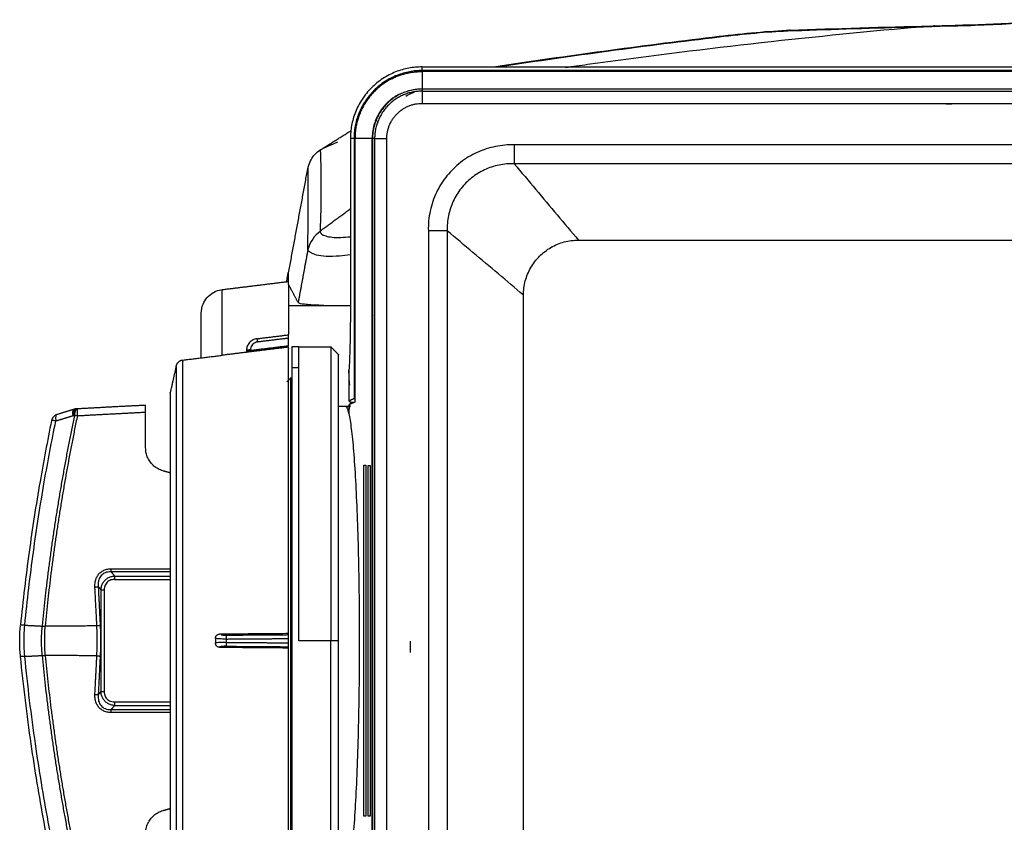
# Model space of a CAD drawing. Header units: millimetres. Extents: x 9946 to 11276, y -3292 to -1962.
# Tile 57 of 170: x 10752 to 10876, y -2786 to -2685. Entities that reach past the tile are written whole.
import ezdxf

# ---------------------------------------------------------------- set-up
doc = ezdxf.new("R2010")
doc.units = ezdxf.units.MM
doc.layers.add('ROXX NEO lite', color=7, linetype='Continuous', true_color=0x000000)

msp = doc.modelspace()

# ---------------------------------------------------------------- linework, layer by layer
at = {"layer": 'ROXX NEO lite', "color": 18, "lineweight": -3, "true_color": 0x000000}
for points, degree in [([(10884.73, -2684.84), (10878.91, -2685.21), (10872.96, -2685.48), (10867.09, -2685.62)], 3), ([(10864.03, -2685.7), (10858.93, -2685.83), (10853.73, -2686), (10848.94, -2686.18)], 3), ([(10849.31, -2686.04), (10849.19, -2686.05), (10849.07, -2686.09), (10848.94, -2686.18)], 3), ([(10867.09, -2685.62), (10866.38, -2685.64), (10865.67, -2685.66), (10864.96, -2685.67)], 3), ([(10867.09, -2685.62), (10867.13, -2685.59), (10867.17, -2685.57), (10867.2, -2685.55)], 3), ([(10840.34, -2686.93), (10831.12, -2688.02), (10821.62, -2689.32), (10813.06, -2690.61)], 3), ([(10840.34, -2686.82), (10840.34, -2686.82), (10840.34, -2686.86), (10840.34, -2686.93)], 3), ([(10802.94, -2691.13), (10802.94, -2690.9), (10802.94, -2690.67)], 2), ([(10802.94, -2690.67), (10867.28, -2690.67), (10931.61, -2690.67)], 2), ([(11069.34, -2691.13), (10936.14, -2691.13), (10802.94, -2691.13)], 2), ([(11069.34, -2691.25), (10936.14, -2691.25), (10802.94, -2691.25)], 2), ([(10802.94, -2691.25), (10802.94, -2692.33), (10802.94, -2693.41)], 2), ([(10813.01, -2690.51), (10813.04, -2690.5), (10813.06, -2690.54), (10813.06, -2690.61)], 3), ([(10802.94, -2693.41), (10802.94, -2693.43), (10802.94, -2693.45)], 2), ([(11069.34, -2693.46), (10936.14, -2693.46), (10802.94, -2693.46)], 2), ([(10802.94, -2693.46), (10802.94, -2693.59), (10802.94, -2693.72)], 2), ([(10802.94, -2693.72), (10802.94, -2694.49), (10802.94, -2695.26)], 2), ([(10802.94, -2693.72), (10936.14, -2693.72), (11069.34, -2693.72)], 2), ([(10802.94, -2695.26), (10936.14, -2695.26), (11069.34, -2695.26)], 2), ([(10869, -2695.36), (10869.42, -2695.33), (10869.85, -2695.29), (10870.27, -2695.26)], 3), ([(10797.43, -2697.72), (10797.36, -2697.75), (10797.3, -2697.79), (10797.24, -2697.82)], 3), ([(10794.38, -2699.69), (10794.15, -2699.69), (10793.92, -2699.69)], 2), ([(10793.92, -2699.69), (10793.92, -2710.77), (10793.92, -2721.86)], 2), ([(10794.38, -2699.69), (10794.38, -2716.04), (10794.38, -2732.4)], 2), ([(10794.5, -2699.69), (10794.5, -2716.27), (10794.5, -2732.86)], 2), ([(10796.66, -2699.69), (10795.58, -2699.69), (10794.5, -2699.69)], 2), ([(10796.66, -2826.09), (10796.66, -2762.89), (10796.66, -2699.69)], 2), ([(10796.97, -2699.69), (10796.84, -2699.69), (10796.71, -2699.69)], 2), ([(10796.71, -2699.69), (10796.71, -2762.89), (10796.71, -2826.09)], 2), ([(10796.97, -2699.69), (10797.74, -2699.69), (10798.51, -2699.69)], 2), ([(10796.97, -2699.69), (10796.97, -2762.89), (10796.97, -2826.09)], 2), ([(10798.51, -2826.09), (10798.51, -2762.89), (10798.51, -2699.69)], 2), ([(10790.13, -2701.12), (10790.19, -2702.78), (10790.23, -2706.16), (10790.18, -2709.6), (10790.11, -2711.33)], 3), ([(10814.54, -2700.49), (10813.76, -2700.46), (10812.21, -2700.6), (10809.84, -2701.35), (10807.75, -2702.62), (10806, -2704.33), (10804.68, -2706.42), (10803.87, -2708.79), (10803.71, -2710.44), (10803.74, -2711.3)], 3), ([(11057.73, -2700.49), (10936.14, -2700.49), (10814.54, -2700.49)], 2), ([(10814.54, -2700.49), (10814.54, -2701.67), (10814.54, -2702.85)], 2), ([(10788.58, -2713.62), (10788.59, -2708.45), (10788.6, -2703.28)], 2), ([(10814.54, -2702.85), (10813.91, -2702.84), (10812.63, -2702.94), (10810.77, -2703.56), (10809.13, -2704.58), (10807.8, -2705.92), (10806.8, -2707.55), (10806.2, -2709.36), (10806.08, -2710.65), (10806.1, -2711.3)], 3), ([(10814.54, -2702.85), (10815.46, -2703.94), (10817.27, -2706.1), (10819.96, -2709.31), (10821.75, -2711.42), (10822.64, -2712.47)], 3), ([(11057.73, -2702.85), (10936.14, -2702.85), (10814.54, -2702.85)], 2), ([(10790.11, -2711.33), (10792.01, -2709.93), (10793.91, -2708.54)], 2), ([(10790.11, -2711.37), (10789.37, -2711.89), (10788.86, -2712.66), (10788.58, -2713.67)], 3), ([(10790.11, -2711.33), (10790.1, -2711.33), (10790.09, -2711.34), (10790.09, -2711.34)], 3), ([(10806.1, -2711.3), (10804.92, -2711.3), (10803.74, -2711.3)], 2), ([(10803.74, -2711.3), (10803.74, -2762.89), (10803.74, -2814.49)], 2), ([(10815.71, -2719.39), (10814.67, -2718.5), (10812.56, -2716.72), (10809.35, -2714.03), (10807.19, -2712.21), (10806.1, -2711.3)], 3), ([(10806.1, -2711.3), (10806.1, -2762.89), (10806.1, -2814.49)], 2), ([(10815.71, -2719.39), (10815.71, -2718.79), (10815.87, -2717.58), (10816.57, -2715.89), (10817.69, -2714.44), (10819.14, -2713.32), (10820.83, -2712.62), (10822.03, -2712.47), (10822.64, -2712.47)], 3), ([(10822.64, -2712.47), (10936.14, -2712.47), (11049.64, -2712.47)], 2), ([(10788.57, -2713.68), (10787.95, -2717.01), (10787.34, -2720.33)], 2), ([(10786.14, -2718.06), (10786.14, -2717.31), (10786.14, -2716.57)], 2), ([(10777.77, -2726.97), (10777.77, -2722.83), (10777.77, -2718.7)], 2), ([(10787.34, -2720.33), (10786.74, -2719.2), (10786.14, -2718.06)], 2), ([(10786.14, -2718.06), (10786.14, -2721.2), (10786.14, -2724.35)], 2), ([(10815.71, -2806.39), (10815.71, -2762.89), (10815.71, -2719.39)], 2), ([(10793.91, -2720.76), (10790.02, -2720.76), (10786.14, -2720.76)], 2), ([(10793.92, -2721.86), (10793.92, -2722.61), (10793.9, -2724.04), (10793.87, -2725.85), (10793.81, -2727.58), (10793.76, -2728.46), (10793.73, -2728.85)], 3), ([(10796.91, -2721.86), (10796.93, -2721.94), (10796.95, -2722.03), (10796.97, -2722.12)], 3), ([(10782.16, -2724.88), (10784.15, -2724.64), (10786.14, -2724.39)], 2), ([(10786.14, -2724.82), (10784.17, -2725.06), (10782.2, -2725.3)], 2), ([(10786.14, -2724.39), (10786.14, -2724.37), (10786.14, -2724.35)], 2), ([(10786.14, -2724.82), (10786.14, -2724.68), (10786.14, -2724.49), (10786.14, -2724.39), (10786.14, -2724.39)], 3), ([(10786.14, -2725.81), (10786.14, -2725.31), (10786.14, -2724.82)], 2), ([(10786.14, -2725.94), (10781.96, -2726.45), (10777.77, -2726.97)], 2), ([(10786.14, -2725.79), (10783.73, -2726.09), (10781.33, -2726.38)], 2), ([(10781.33, -2726.29), (10781.33, -2726.39), (10781.33, -2726.48)], 2), ([(10786.14, -2725.89), (10786.14, -2725.9), (10786.14, -2725.91)], 2), ([(10787.44, -2725.89), (10786.99, -2725.89), (10786.54, -2725.89)], 2), ([(10787.44, -2725.89), (10789.44, -2725.89), (10791.44, -2725.89)], 2), ([(10791.44, -2725.89), (10791.94, -2726.39), (10792.44, -2726.89)], 2), ([(10772.84, -2727.57), (10775.31, -2727.27), (10777.77, -2726.97)], 2), ([(10780.84, -2726.37), (10780.84, -2726.44), (10780.84, -2726.51)], 2), ([(10781.33, -2726.38), (10781.16, -2726.4), (10780.96, -2726.43), (10780.84, -2726.46), (10780.84, -2726.47)], 3), ([(10786.54, -2728.49), (10786.99, -2728.49), (10787.44, -2728.49)], 2), ([(10785.94, -2730.29), (10786.19, -2730.04), (10786.44, -2729.79)], 2), ([(10786.44, -2729.79), (10786.48, -2729.79), (10786.52, -2729.79)], 2), ([(10793.73, -2728.85), (10793.73, -2730.77), (10793.73, -2732.69)], 2), ([(10793.73, -2732.69), (10794.05, -2732.54), (10794.38, -2732.4)], 2), ([(10794.38, -2732.4), (10794.39, -2732.39), (10794.44, -2732.39), (10794.5, -2732.39)], 3), ([(10792.44, -2733.39), (10792.86, -2733.39), (10793.29, -2733.39)], 2), ([(10793.29, -2733.39), (10793.34, -2733.39), (10793.43, -2733.46), (10793.58, -2733.78), (10793.68, -2734.13), (10793.73, -2734.34)], 3), ([(10793.29, -2733.39), (10793.48, -2733.39), (10793.68, -2733.39)], 2), ([(10793.94, -2732.9), (10793.83, -2732.79), (10793.73, -2732.69)], 2), ([(10794.5, -2732.86), (10794.11, -2733.03), (10793.73, -2733.2)], 2), ([(10793.92, -2733.39), (10793.82, -2733.29), (10793.73, -2733.2)], 2), ([(10793.73, -2733.2), (10793.73, -2733.77), (10793.73, -2734.34)], 2), ([(10793.73, -2734.34), (10793.79, -2733.71), (10793.85, -2733.39), (10793.92, -2733.39)], 3), ([(10794.01, -2733.07), (10793.98, -2732.98), (10793.96, -2732.92), (10793.94, -2732.9)], 3), ([(10794.38, -2732.9), (10794.16, -2732.9), (10793.94, -2732.9)], 2), ([(10756.83, -2735.23), (10757.92, -2734.89), (10759.01, -2734.55)], 2), ([(10759.01, -2734.55), (10759.09, -2734.54), (10759.18, -2734.54)], 2), ([(10768.14, -2734.16), (10763.84, -2734.38), (10759.54, -2734.61)], 2), ([(10793.73, -2734.34), (10793.83, -2734.8), (10794.04, -2736.06), (10794.33, -2738.91), (10794.57, -2742.61), (10794.77, -2746.98), (10794.93, -2751.95), (10795.02, -2757.31), (10795.05, -2762.85), (10795.02, -2768.4), (10794.93, -2773.75), (10794.78, -2778.72), (10794.58, -2783.12), (10794.33, -2786.85), (10794.04, -2789.72), (10793.83, -2790.98), (10793.73, -2791.45)], 3), ([(10795.62, -2740.81), (10795.75, -2740.81), (10795.88, -2740.81)], 2), ([(10795.62, -2784.98), (10795.62, -2762.89), (10795.62, -2740.81)], 2), ([(10795.88, -2740.81), (10795.88, -2762.89), (10795.88, -2784.97)], 2), ([(10796.16, -2740.82), (10796.29, -2740.82), (10796.41, -2740.82)], 2), ([(10796.16, -2784.96), (10796.16, -2762.89), (10796.16, -2740.82)], 2), ([(10796.41, -2740.82), (10796.41, -2762.89), (10796.41, -2784.96)], 2), ([(10761.75, -2756.14), (10761.75, -2756.02), (10761.75, -2755.8), (10761.79, -2755.49), (10761.86, -2755.21), (10761.96, -2754.95), (10762.08, -2754.73), (10762.22, -2754.53), (10762.39, -2754.36), (10762.57, -2754.21), (10762.77, -2754.08), (10763, -2753.97), (10763.25, -2753.9), (10763.51, -2753.85), (10763.7, -2753.84), (10763.8, -2753.84)], 3), ([(10762.51, -2756.48), (10762.52, -2756.31), (10762.58, -2755.99), (10762.74, -2755.62), (10763.02, -2755.25), (10763.38, -2754.97), (10763.77, -2754.81), (10764.08, -2754.75), (10764.24, -2754.75)], 3), ([(10763.78, -2754.22), (10764.01, -2754.48), (10764.24, -2754.75)], 2), ([(10771.23, -2754.22), (10767.51, -2754.22), (10763.78, -2754.22)], 2), ([(10763.8, -2753.84), (10767.51, -2753.84), (10771.23, -2753.84)], 2), ([(10764.24, -2754.75), (10767.74, -2754.75), (10771.24, -2754.75)], 2), ([(10764.22, -2755.18), (10767.73, -2755.18), (10771.23, -2755.18)], 2), ([(10762, -2760.99), (10761.88, -2758.56), (10761.75, -2756.14)], 2), ([(10762.17, -2756.09), (10762.29, -2758.51), (10762.41, -2760.94)], 2), ([(10762.17, -2756.09), (10762.34, -2756.28), (10762.51, -2756.48)], 2), ([(10762.51, -2756.48), (10762.51, -2762.89), (10762.51, -2769.3)], 2), ([(10762.93, -2756.48), (10762.93, -2762.89), (10762.93, -2769.3)], 2), ([(10752.92, -2760.94), (10752.84, -2760.93), (10752.69, -2760.93), (10752.51, -2760.93), (10752.44, -2760.94), (10752.41, -2760.94)], 3), ([(10752.92, -2764.85), (10752.88, -2764.41), (10752.82, -2763.54), (10752.82, -2762.24), (10752.88, -2761.37), (10752.92, -2760.94)], 3), ([(10752.92, -2760.94), (10754, -2760.99), (10755.08, -2761.05)], 2), ([(10755.47, -2761.04), (10758.73, -2761.01), (10762, -2760.99)], 2), ([(10755.08, -2761.05), (10755.04, -2761.46), (10754.99, -2762.27), (10754.99, -2763.51), (10755.04, -2764.33), (10755.08, -2764.73)], 3), ([(10755.08, -2761.05), (10755.2, -2761.05), (10755.33, -2761.06), (10755.46, -2761.07)], 3), ([(10777.43, -2762.04), (10778.39, -2762.03), (10780.33, -2762.01), (10783.23, -2761.99), (10785.17, -2761.97), (10786.14, -2761.96)], 3), ([(10778.3, -2762.19), (10782.22, -2762.16), (10786.14, -2762.13)], 2), ([(10786.14, -2762.13), (10786.14, -2762.05), (10786.14, -2761.96)], 2), ([(10786.14, -2762.62), (10786.14, -2762.48), (10786.14, -2762.28), (10786.14, -2762.15), (10786.14, -2762.13)], 3), ([(10776.94, -2762.56), (10776.94, -2762.89), (10776.94, -2763.22)], 2), ([(10778.26, -2763.1), (10778.09, -2763.1), (10777.75, -2763.1), (10777.29, -2763.13), (10777.01, -2763.17), (10776.94, -2763.2), (10776.94, -2763.22)], 3), ([(10778.26, -2762.68), (10778.1, -2762.69), (10777.8, -2762.68), (10777.47, -2762.67), (10777.14, -2762.64), (10777.04, -2762.61), (10777, -2762.6)], 3), ([(10778.26, -2762.68), (10782.2, -2762.65), (10786.14, -2762.62)], 2), ([(10778.26, -2762.68), (10778.26, -2762.89), (10778.26, -2763.1)], 2), ([(10778.26, -2763.1), (10782.2, -2763.13), (10786.14, -2763.16)], 2), ([(10786.14, -2763.16), (10786.14, -2762.89), (10786.14, -2762.62)], 2), ([(10786.14, -2763.65), (10786.14, -2763.63), (10786.14, -2763.51), (10786.14, -2763.3), (10786.14, -2763.16)], 3), ([(10791.44, -2762.89), (10789.44, -2762.89), (10787.44, -2762.89)], 2), ([(10792.44, -2762.89), (10791.94, -2762.89), (10791.44, -2762.89)], 2), ([(10762, -2764.79), (10758.73, -2764.77), (10755.47, -2764.74)], 2), ([(10778.3, -2763.59), (10782.22, -2763.62), (10786.14, -2763.65)], 2), ([(10786.14, -2763.82), (10786.14, -2763.74), (10786.14, -2763.65)], 2), ([(10752.92, -2764.86), (10752.84, -2764.87), (10752.69, -2764.87), (10752.52, -2764.87), (10752.44, -2764.86), (10752.42, -2764.86)], 3), ([(10752.92, -2764.86), (10754, -2764.81), (10755.08, -2764.75)], 2), ([(10761.75, -2769.65), (10761.88, -2767.22), (10762, -2764.79)], 2), ([(10762.41, -2764.84), (10762.29, -2767.27), (10762.17, -2769.7)], 2), ([(10763.8, -2771.94), (10763.7, -2771.94), (10763.51, -2771.93), (10763.24, -2771.88), (10763, -2771.81), (10762.77, -2771.7), (10762.57, -2771.57), (10762.39, -2771.42), (10762.22, -2771.25), (10762.08, -2771.05), (10761.96, -2770.83), (10761.86, -2770.58), (10761.79, -2770.3), (10761.75, -2769.99), (10761.75, -2769.76), (10761.75, -2769.65)], 3), ([(10762.51, -2769.3), (10762.34, -2769.5), (10762.17, -2769.7)], 2), ([(10764.24, -2771.04), (10764.07, -2771.03), (10763.76, -2770.97), (10763.37, -2770.8), (10763, -2770.51), (10762.73, -2770.15), (10762.57, -2769.76), (10762.52, -2769.46), (10762.51, -2769.3)], 3), ([(10764.22, -2770.6), (10767.72, -2770.6), (10771.22, -2770.6)], 2), ([(10764.24, -2771.04), (10764.01, -2771.3), (10763.78, -2771.56)], 2), ([(10763.78, -2771.56), (10767.51, -2771.56), (10771.24, -2771.56)], 2), ([(10771.24, -2771.94), (10767.52, -2771.94), (10763.8, -2771.94)], 2), ([(10764.24, -2771.04), (10767.74, -2771.04), (10771.24, -2771.04)], 2), ([(10795.88, -2784.97), (10795.75, -2784.97), (10795.62, -2784.98)], 2), ([(10796.41, -2784.96), (10796.29, -2784.96), (10796.16, -2784.96)], 2)]:
    msp.add_open_spline(points, degree=degree, dxfattribs=at)
at = {"layer": 'ROXX NEO lite', "color": 18, "true_color": 0x000000}
for points, degree in [([(10869.11, -2685.45), (10874.24, -2685.31), (10879.4, -2685.07), (10884.75, -2684.73)], 3), ([(10869.11, -2685.45), (10874.24, -2685.31), (10879.4, -2685.07), (10884.75, -2684.73)], 3), ([(10849.31, -2686.04), (10854.98, -2685.84), (10861.16, -2685.65), (10866.94, -2685.51)], 3), ([(10849.31, -2686.04), (10854.98, -2685.84), (10861.16, -2685.65), (10866.94, -2685.51)], 3), ([(10864.96, -2685.67), (10865.21, -2685.65), (10865.73, -2685.62), (10866.5, -2685.56), (10867.01, -2685.54), (10867.27, -2685.52)], 3), ([(10864.96, -2685.67), (10865.21, -2685.65), (10865.73, -2685.62), (10866.5, -2685.56), (10867.01, -2685.54), (10867.27, -2685.52)], 3), ([(10867.27, -2685.52), (10867.88, -2685.49), (10868.49, -2685.47), (10869.11, -2685.45)], 3), ([(10867.27, -2685.52), (10867.88, -2685.49), (10868.49, -2685.47), (10869.11, -2685.45)], 3), ([(10867.57, -2685.61), (10867.52, -2685.53), (10867.46, -2685.49), (10867.38, -2685.49)], 3), ([(10867.57, -2685.61), (10867.52, -2685.53), (10867.46, -2685.49), (10867.38, -2685.49)], 3), ([(10813.02, -2690.51), (10822.03, -2689.14), (10831.29, -2687.89), (10840.34, -2686.82)], 3), ([(10813.02, -2690.51), (10822.03, -2689.14), (10831.29, -2687.89), (10840.34, -2686.82)], 3), ([(10812, -2690.67), (10812.34, -2690.62), (10812.68, -2690.56), (10813.01, -2690.51)], 3), ([(10812, -2690.67), (10812.34, -2690.62), (10812.68, -2690.56), (10813.01, -2690.51)], 3), ([(10790.13, -2701.12), (10792.05, -2699.92), (10793.97, -2698.71)], 2), ([(10790.13, -2701.12), (10792.05, -2699.92), (10793.97, -2698.71)], 2), ([(10788.6, -2703.28), (10788.7, -2702.95), (10788.94, -2702.35), (10789.45, -2701.64), (10789.89, -2701.27), (10790.13, -2701.12)], 3), ([(10788.6, -2703.28), (10788.7, -2702.95), (10788.94, -2702.35), (10789.45, -2701.64), (10789.89, -2701.27), (10790.13, -2701.12)], 3), ([(10786.14, -2716.57), (10787.37, -2709.92), (10788.6, -2703.28)], 2), ([(10786.14, -2716.57), (10787.37, -2709.92), (10788.6, -2703.28)], 2), ([(10786.07, -2716.56), (10785.96, -2717.13), (10785.86, -2717.71)], 2), ([(10786.07, -2716.56), (10785.96, -2717.13), (10785.86, -2717.71)], 2), ([(10775.14, -2721.68), (10775.14, -2721.24), (10775.32, -2720.51), (10775.85, -2719.66), (10776.63, -2719.02), (10777.33, -2718.75), (10777.77, -2718.7)], 3), ([(10775.14, -2721.68), (10775.14, -2721.24), (10775.32, -2720.51), (10775.85, -2719.66), (10776.63, -2719.02), (10777.33, -2718.75), (10777.77, -2718.7)], 3), ([(10777.77, -2718.7), (10781.96, -2718.19), (10786.14, -2717.67)], 2), ([(10777.77, -2718.7), (10781.96, -2718.19), (10786.14, -2717.67)], 2), ([(10775.14, -2727.29), (10775.14, -2724.49), (10775.14, -2721.68)], 2), ([(10775.14, -2727.29), (10775.14, -2724.49), (10775.14, -2721.68)], 2), ([(10771.98, -2728.32), (10771.61, -2729.99), (10771.24, -2731.66)], 2), ([(10771.98, -2728.32), (10771.61, -2729.99), (10771.24, -2731.66)], 2), ([(10759.56, -2733.71), (10759.48, -2733.71), (10759.4, -2733.72)], 2), ([(10759.56, -2733.71), (10759.48, -2733.71), (10759.4, -2733.72)], 2), ([(10768.14, -2733.26), (10763.85, -2733.48), (10759.56, -2733.71)], 2), ([(10768.14, -2733.26), (10763.85, -2733.48), (10759.56, -2733.71)], 2), ([(10768.14, -2734.16), (10768.14, -2734.06), (10768.14, -2733.87), (10768.14, -2733.61), (10768.14, -2733.41), (10768.14, -2733.33), (10768.14, -2733.3)], 3), ([(10768.14, -2734.16), (10768.14, -2734.06), (10768.14, -2733.87), (10768.14, -2733.61), (10768.14, -2733.41), (10768.14, -2733.33), (10768.14, -2733.3)], 3), ([(10759.15, -2733.76), (10758.06, -2734.1), (10756.98, -2734.43)], 2), ([(10759.15, -2733.76), (10758.06, -2734.1), (10756.98, -2734.43)], 2), ([(10768.14, -2738.63), (10768.14, -2736.39), (10768.14, -2734.16)], 2), ([(10768.14, -2738.63), (10768.14, -2736.39), (10768.14, -2734.16)], 2), ([(10770.31, -2741.51), (10770.1, -2741.45), (10769.71, -2741.29), (10769.17, -2740.92), (10768.73, -2740.45), (10768.39, -2739.89), (10768.19, -2739.27), (10768.14, -2738.85), (10768.14, -2738.63)], 3), ([(10770.31, -2741.51), (10770.1, -2741.45), (10769.71, -2741.29), (10769.17, -2740.92), (10768.73, -2740.45), (10768.39, -2739.89), (10768.19, -2739.27), (10768.14, -2738.85), (10768.14, -2738.63)], 3), ([(10771.21, -2741.77), (10770.76, -2741.64), (10770.31, -2741.51)], 2), ([(10771.21, -2741.77), (10770.76, -2741.64), (10770.31, -2741.51)], 2), ([(10768.14, -2787.15), (10768.14, -2786.93), (10768.19, -2786.51), (10768.39, -2785.89), (10768.73, -2785.33), (10769.17, -2784.86), (10769.71, -2784.49), (10770.1, -2784.33), (10770.31, -2784.27)], 3), ([(10768.14, -2787.15), (10768.14, -2786.93), (10768.19, -2786.51), (10768.39, -2785.89), (10768.73, -2785.33), (10769.17, -2784.86), (10769.71, -2784.49), (10770.1, -2784.33), (10770.31, -2784.27)], 3), ([(10770.31, -2784.27), (10770.78, -2784.14), (10771.24, -2784.01)], 2), ([(10770.31, -2784.27), (10770.78, -2784.14), (10771.24, -2784.01)], 2)]:
    msp.add_open_spline(points, degree=degree, dxfattribs=at)
at = {"layer": 'ROXX NEO lite', "color": 18, "lineweight": -3, "true_color": 0x000000}
for points, knots in [([(10820.99, -2690.73), (10821.92, -2690.6), (10829.7, -2689.51), (10844.34, -2687.67), (10858.08, -2686.28), (10864.96, -2685.67)], [-44.261276, -44.261276, -44.261276, -44.261276, -41.434538, -20.717269, 0, 0, 0, 0]), ([(10848.94, -2686.18), (10847.68, -2686.22), (10844.97, -2686.41), (10841.96, -2686.74), (10840.34, -2686.93)], [0, 0, 0, 0, 4.385191, 8.770383, 8.770383, 8.770383, 8.770383]), ([(10800.91, -2694.34), (10801.15, -2694.2), (10801.5, -2694.01), (10801.88, -2693.85), (10802, -2693.8)], [0.04663, 0.04663, 0.04663, 0.04663, 0.875375, 1.282159, 1.282159, 1.282159, 1.282159]), ([(10790.11, -2711.37), (10790.13, -2711.59), (10790.59, -2712.02), (10792.22, -2712.19), (10793.48, -2712.09), (10793.88, -2712.04)], [0, 0, 0, 0, 3.219121, 6.438243, 7.855956, 7.855956, 7.855956, 7.855956]), ([(10793.92, -2714.32), (10793.44, -2714.39), (10792.39, -2714.52), (10790.8, -2714.56), (10789.58, -2714.38), (10788.82, -2714.06), (10788.61, -2713.79), (10788.58, -2713.67)], [2.721081, 2.721081, 2.721081, 2.721081, 4.26052, 6.390779, 8.521039, 10.651299, 12.781559, 12.781559, 12.781559, 12.781559]), ([(10787.34, -2720.33), (10787.37, -2720.4), (10788.03, -2720.52), (10789.44, -2720.62), (10790.49, -2720.66), (10790.8, -2720.68)], [0, 0, 0, 0, 3.325496, 6.650992, 7.914704, 7.914704, 7.914704, 7.914704]), ([(10782.16, -2724.88), (10781.99, -2724.9), (10781.65, -2725), (10781.19, -2725.35), (10780.92, -2725.81), (10780.85, -2726.15), (10780.84, -2726.31)], [-2.20822, -2.20822, -2.20822, -2.20822, -1.656165, -1.10411, -0.552055, -0.054645, -0.054645, -0.054645, -0.054645]), ([(10782.2, -2725.3), (10782.11, -2725.31), (10781.92, -2725.37), (10781.68, -2725.52), (10781.49, -2725.73), (10781.36, -2725.99), (10781.33, -2726.19), (10781.33, -2726.29)], [0, 0, 0, 0, 0.295954, 0.582958, 0.863218, 1.152222, 1.468765, 1.468765, 1.468765, 1.468765]), ([(10793.87, -2730.71), (10793.85, -2730.74), (10793.82, -2730.62), (10793.77, -2729.96), (10793.74, -2729.25), (10793.73, -2728.85)], [0, 0, 0, 0, 1.997316, 3.994753, 5.746751, 5.746751, 5.746751, 5.746751]), ([(10756.95, -2734.44), (10756.92, -2734.46), (10756.86, -2734.52), (10756.81, -2734.68), (10756.79, -2734.93), (10756.82, -2735.12), (10756.83, -2735.23)], [-1.226259, -1.226259, -1.226259, -1.226259, -0.969807, -0.646538, -0.323269, 0, 0, 0, 0]), ([(10752.93, -2760.88), (10753.23, -2757.82), (10753.94, -2751.81), (10755.27, -2743.26), (10756.31, -2737.77), (10756.83, -2735.23)], [0, 0, 0, 0, 9.255785, 18.244636, 26.065349, 26.065349, 26.065349, 26.065349]), ([(10763.78, -2754.22), (10763.65, -2754.22), (10763.41, -2754.23), (10763.07, -2754.32), (10762.77, -2754.47), (10762.53, -2754.69), (10762.36, -2754.94), (10762.25, -2755.2), (10762.18, -2755.45), (10762.16, -2755.68), (10762.15, -2755.89), (10762.16, -2756.02), (10762.17, -2756.09)], [0, 0, 0, 0, 0.384793, 0.733225, 1.064828, 1.396609, 1.718737, 2.008787, 2.267184, 2.497738, 2.703313, 2.888809, 2.888809, 2.888809, 2.888809]), ([(10764.22, -2755.18), (10764.12, -2755.18), (10763.91, -2755.2), (10763.63, -2755.29), (10763.39, -2755.44), (10763.19, -2755.64), (10763.04, -2755.88), (10762.95, -2756.16), (10762.93, -2756.37), (10762.93, -2756.48)], [-2.073458, -2.073458, -2.073458, -2.073458, -1.758788, -1.466101, -1.181483, -0.896964, -0.615974, -0.326191, 0, 0, 0, 0]), ([(10762, -2764.79), (10762.02, -2764.34), (10762.05, -2763.48), (10762.05, -2762.21), (10762.02, -2761.4), (10762, -2760.99)], [0, 0, 0, 0, 1.357769, 2.582299, 3.807907, 3.807907, 3.807907, 3.807907]), ([(10762.41, -2760.94), (10762.44, -2761.36), (10762.46, -2762.19), (10762.47, -2763.5), (10762.44, -2764.38), (10762.41, -2764.84)], [-3.907342, -3.907342, -3.907342, -3.907342, -2.649735, -1.393226, 0, 0, 0, 0]), ([(10755.46, -2761.07), (10755.43, -2761.42), (10755.39, -2762.09), (10755.38, -2763.05), (10755.4, -2763.91), (10755.44, -2764.45), (10755.46, -2764.71)], [0, 0, 0, 0, 1.057659, 2.015907, 2.877506, 3.643696, 3.643696, 3.643696, 3.643696]), ([(10777.65, -2762.15), (10777.67, -2762.16), (10777.73, -2762.17), (10777.82, -2762.17), (10777.92, -2762.18), (10778.03, -2762.19), (10778.16, -2762.19), (10778.25, -2762.19), (10778.3, -2762.19)], [0.6859952, 0.6859952, 0.6859952, 0.6859952, 0.815038, 0.9352805, 1.0532274, 1.1754139, 1.3084801, 1.4593573, 1.4593573, 1.4593573, 1.4593573]), ([(10786.14, -2763.82), (10785.17, -2763.81), (10783.23, -2763.79), (10780.34, -2763.77), (10778.42, -2763.75), (10777.46, -2763.75)], [0, 0, 0, 0, 2.926212, 5.852425, 8.743593, 8.743593, 8.743593, 8.743593]), ([(10778.3, -2763.59), (10778.21, -2763.59), (10778.02, -2763.59), (10777.78, -2763.61), (10777.59, -2763.64), (10777.5, -2763.66), (10777.47, -2763.67)], [0, 0, 0, 0, 0.295954, 0.582958, 0.863218, 1.152222, 1.152222, 1.152222, 1.152222]), ([(10756.83, -2790.56), (10756.5, -2788.94), (10755.55, -2784.06), (10754.14, -2775.52), (10753.29, -2768.57), (10752.93, -2764.9)], [-26.065916, -26.065916, -26.065916, -26.065916, -21.089946, -11.115447, 0, 0, 0, 0]), ([(10762.17, -2769.7), (10762.15, -2769.84), (10762.15, -2770.11), (10762.21, -2770.48), (10762.33, -2770.8), (10762.51, -2771.07), (10762.74, -2771.29), (10763.03, -2771.45), (10763.39, -2771.55), (10763.65, -2771.57), (10763.78, -2771.56)], [0, 0, 0, 0, 0.422039, 0.798963, 1.140719, 1.461432, 1.778098, 2.115112, 2.486031, 2.891667, 2.891667, 2.891667, 2.891667]), ([(10762.93, -2769.3), (10762.93, -2769.4), (10762.95, -2769.6), (10763.03, -2769.87), (10763.17, -2770.11), (10763.35, -2770.31), (10763.59, -2770.47), (10763.89, -2770.58), (10764.11, -2770.6), (10764.22, -2770.6)], [-2.073503, -2.073503, -2.073503, -2.073503, -1.769717, -1.487656, -1.214172, -0.942296, -0.654569, -0.340938, 0, 0, 0, 0])]:
    msp.add_open_spline(points, degree=3, knots=knots, dxfattribs=at)
at = {"layer": 'ROXX NEO lite', "color": 18, "true_color": 0x000000}
for points, knots in [([(10840.34, -2686.82), (10841.89, -2686.63), (10843.48, -2686.46), (10845.02, -2686.32), (10846.45, -2686.2), (10847.93, -2686.09), (10849.31, -2686.04)], [0.23477, 0.23477, 0.23477, 0.23477, 4.954231, 4.954231, 4.954231, 9.359333, 9.359333, 9.359333, 9.359333]), ([(10840.34, -2686.82), (10841.89, -2686.63), (10843.48, -2686.46), (10845.02, -2686.32), (10846.45, -2686.2), (10847.93, -2686.09), (10849.31, -2686.04)], [0.23477, 0.23477, 0.23477, 0.23477, 4.954231, 4.954231, 4.954231, 9.359333, 9.359333, 9.359333, 9.359333]), ([(10869.08, -2685.46), (10869.63, -2685.45), (10870.62, -2685.45), (10871.62, -2685.46), (10872.05, -2685.47)], [1.752331, 1.752331, 1.752331, 1.752331, 3.433295, 4.71833, 4.71833, 4.71833, 4.71833]), ([(10869.08, -2685.46), (10869.63, -2685.45), (10870.62, -2685.45), (10871.62, -2685.46), (10872.05, -2685.47)], [1.752331, 1.752331, 1.752331, 1.752331, 3.433295, 4.71833, 4.71833, 4.71833, 4.71833]), ([(10792.29, -2700.14), (10792.19, -2700.19), (10791.09, -2700.68), (10790.38, -2700.99), (10790.15, -2701.1)], [8.377828, 8.377828, 8.377828, 8.377828, 9.029996, 15.702022, 15.702022, 15.702022, 15.702022]), ([(10792.29, -2700.14), (10792.19, -2700.19), (10791.09, -2700.68), (10790.38, -2700.99), (10790.15, -2701.1)], [8.377828, 8.377828, 8.377828, 8.377828, 9.029996, 15.702022, 15.702022, 15.702022, 15.702022]), ([(10756.29, -2735.19), (10755.77, -2737.74), (10754.73, -2743.24), (10753.4, -2751.81), (10752.69, -2757.84), (10752.38, -2760.91)], [-26.12839, -26.12839, -26.12839, -26.12839, -18.288762, -9.278171, 0, 0, 0, 0]), ([(10756.29, -2735.19), (10755.77, -2737.74), (10754.73, -2743.24), (10753.4, -2751.81), (10752.69, -2757.84), (10752.38, -2760.91)], [-26.12839, -26.12839, -26.12839, -26.12839, -18.288762, -9.278171, 0, 0, 0, 0]), ([(10752.38, -2764.82), (10752.36, -2764.64), (10752.32, -2764.2), (10752.29, -2763.51), (10752.28, -2762.74), (10752.3, -2761.93), (10752.34, -2761.34), (10752.37, -2761.01), (10752.37, -2760.97)], [0, 0, 0, 0, 0.55957, 1.31007, 2.068779, 2.870112, 3.751623, 3.859791, 3.859791, 3.859791, 3.859791]), ([(10752.38, -2764.82), (10752.36, -2764.64), (10752.32, -2764.2), (10752.29, -2763.51), (10752.28, -2762.74), (10752.3, -2761.93), (10752.34, -2761.34), (10752.37, -2761.01), (10752.37, -2760.97)], [0, 0, 0, 0, 0.55957, 1.31007, 2.068779, 2.870112, 3.751623, 3.859791, 3.859791, 3.859791, 3.859791]), ([(10756.29, -2790.59), (10755.96, -2788.97), (10755.01, -2784.08), (10753.6, -2775.52), (10752.75, -2768.55), (10752.38, -2764.87)], [0, 0, 0, 0, 4.988006, 14.98663, 26.128961, 26.128961, 26.128961, 26.128961]), ([(10756.29, -2790.59), (10755.96, -2788.97), (10755.01, -2784.08), (10753.6, -2775.52), (10752.75, -2768.55), (10752.38, -2764.87)], [0, 0, 0, 0, 4.988006, 14.98663, 26.128961, 26.128961, 26.128961, 26.128961])]:
    msp.add_open_spline(points, degree=3, knots=knots, dxfattribs=at)
at = {"layer": 'ROXX NEO lite', "color": 18, "lineweight": -3, "true_color": 0x000000}
for points, weights in [([(10802.94, -2690.67), (10793.92, -2690.67), (10793.92, -2699.69)], [1, 0.707106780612, 1]), ([(10802.94, -2691.13), (10794.38, -2691.13), (10794.38, -2699.69)], [1, 0.707106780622, 1]), ([(10799.11, -2692.17), (10800.91, -2691.25), (10802.94, -2691.25)], [0.874965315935, 0.909550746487, 1]), ([(10802.94, -2691.13), (10802.94, -2691.15), (10802.94, -2691.29)], [1, 0.905395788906, 0.876545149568]), ([(10799.11, -2692.17), (10794.5, -2694.52), (10794.5, -2699.69)], [0.874965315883, 0.797556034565, 1]), ([(10802.94, -2693.46), (10796.71, -2693.46), (10796.71, -2699.69)], [1, 0.707106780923, 1]), ([(10802.94, -2693.72), (10796.97, -2693.72), (10796.97, -2699.69)], [1, 0.707106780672, 1]), ([(10800.09, -2694.09), (10796.66, -2695.84), (10796.66, -2699.69)], [0.87496531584, 0.797556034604, 1]), ([(10798.51, -2699.69), (10798.51, -2695.26), (10802.94, -2695.26)], [1, 0.707106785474, 1]), ([(10794.5, -2699.69), (10794.4, -2699.69), (10794.38, -2699.69)], [0.886229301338, 0.91903323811, 1]), ([(10842.64, -2700.39), (10842.64, -2700.45), (10842.64, -2700.5)], [1, 0.996747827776, 0.993756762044]), ([(10844.49, -2700.49), (10844.49, -2700.44), (10844.49, -2700.39)], [0.97623604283, 0.987592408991, 1]), ([(10847.79, -2700.39), (10847.79, -2700.44), (10847.79, -2700.5)], [1, 0.9870595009, 0.975262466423]), ([(10849.64, -2700.49), (10849.64, -2700.44), (10849.64, -2700.39)], [0.994357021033, 0.997072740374, 1]), ([(10782.16, -2724.88), (10782.15, -2724.88), (10782.2, -2725.3)], [1, 0.758234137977, 1]), ([(10781.26, -2726.3), (10780.95, -2726.3), (10780.86, -2726.35)], [0.952641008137, 0.786956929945, 0.91178489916]), ([(10786.14, -2761.96), (10786.14, -2727.73), (10786.14, -2725.94)], [1, 0.733931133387, 1]), ([(10786.54, -2725.89), (10786.54, -2725.89), (10786.54, -2728.49)], [1, 0.982287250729, 1]), ([(10787.44, -2728.49), (10787.44, -2725.89), (10787.44, -2725.89)], [1, 0.982287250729, 1]), ([(10791.44, -2725.89), (10791.44, -2725.89), (10791.44, -2762.89)], [1, 0.707106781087, 1]), ([(10792.44, -2762.89), (10792.44, -2726.89), (10792.44, -2726.89)], [1, 0.707106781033, 1]), ([(10771.99, -2728.32), (10772.13, -2727.66), (10772.8, -2727.55)], [1, 0.823740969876, 0.986050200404]), ([(10786.54, -2728.49), (10786.54, -2737.75), (10786.54, -2762.89)], [1, 0.827080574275, 1]), ([(10787.44, -2762.89), (10787.44, -2737.75), (10787.44, -2728.49)], [1, 0.827080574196, 1]), ([(10759.4, -2733.72), (10759.04, -2733.73), (10759.01, -2734.55)], [1, 0.77124817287, 1]), ([(10759.56, -2733.71), (10759.2, -2733.73), (10759.18, -2734.54)], [1, 0.77127682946, 1]), ([(10759.56, -2733.71), (10759.5, -2733.71), (10759.54, -2734.61)], [1, 0.742553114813, 1]), ([(10759.18, -2734.54), (10756.42, -2747.67), (10755.09, -2761.01)], [1, 0.998548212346, 1]), ([(10759.54, -2734.61), (10756.79, -2747.72), (10755.47, -2761.04)], [1, 0.998555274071, 1]), ([(10759.01, -2734.55), (10758.89, -2733.89), (10759.13, -2733.77)], [1, 0.813632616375, 0.979582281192]), ([(10759.54, -2734.61), (10759.35, -2734.57), (10759.18, -2734.54)], [1, 0.980887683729, 1]), ([(10756.83, -2735.23), (10756.3, -2735.14), (10756.29, -2735.19)], [1, 0.854997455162, 1]), ([(10763.78, -2754.22), (10763.8, -2754.09), (10763.8, -2753.84)], [1, 0.88980152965, 1]), ([(10764.24, -2754.75), (10764.22, -2754.89), (10764.22, -2755.18)], [1, 0.866025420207, 1]), ([(10761.75, -2756.14), (10762.04, -2756.12), (10762.17, -2756.09)], [1, 0.865398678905, 1]), ([(10762.51, -2756.48), (10762.64, -2756.48), (10762.93, -2756.48)], [1, 0.866025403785, 1]), ([(10762, -2760.99), (10762.29, -2760.98), (10762.41, -2760.94)], [1, 0.865399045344, 1]), ([(10776.94, -2762.56), (10776.94, -2762.08), (10777.43, -2762.07)], [1, 0.716296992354, 1]), ([(10778.3, -2762.19), (10778.25, -2762.25), (10778.26, -2762.68)], [1, 0.758234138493, 1]), ([(10777.43, -2763.72), (10776.94, -2763.7), (10776.94, -2763.22)], [1, 0.716296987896, 1]), ([(10778.26, -2763.1), (10778.25, -2763.53), (10778.3, -2763.59)], [1, 0.758234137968, 1]), ([(10786.54, -2762.89), (10786.54, -2799.89), (10786.54, -2799.89)], [1, 0.707106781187, 1]), ([(10791.44, -2799.89), (10791.44, -2799.89), (10791.44, -2762.89)], [1, 0.707106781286, 1]), ([(10792.44, -2798.89), (10792.44, -2798.89), (10792.44, -2762.89)], [1, 0.707106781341, 1]), ([(10801.44, -2762.93), (10801.44, -2763.66), (10801.44, -2764.39)], [1, 0.999695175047, 1]), ([(10755.09, -2764.77), (10755.26, -2764.76), (10755.47, -2764.74)], [1, 0.980127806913, 1]), ([(10755.47, -2764.74), (10756.79, -2778.06), (10759.54, -2791.18)], [1, 0.998555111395, 1]), ([(10786.14, -2799.88), (10786.14, -2799), (10786.14, -2763.82)], [1, 0.724580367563, 1]), ([(10755.09, -2764.77), (10756.42, -2778.11), (10759.17, -2791.24)], [1, 0.998562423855, 1]), ([(10762, -2764.79), (10762.29, -2764.81), (10762.41, -2764.84)], [1, 0.865399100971, 1]), ([(10761.75, -2769.65), (10762.04, -2769.66), (10762.17, -2769.7)], [1, 0.865398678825, 1]), ([(10762.51, -2769.3), (10762.64, -2769.3), (10762.93, -2769.3)], [1, 0.866025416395, 1]), ([(10764.22, -2770.6), (10764.22, -2770.89), (10764.24, -2771.04)], [1, 0.866025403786, 1]), ([(10763.8, -2771.94), (10763.8, -2771.69), (10763.78, -2771.56)], [1, 0.889801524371, 1])]:
    msp.add_rational_spline(points, weights, degree=2, dxfattribs=at)
for points, weights, knots in [([(10771.99, -2728.32), (10771.99, -2729.51), (10771.99, -2763.5), (10771.99, -2797.48), (10771.99, -2797.48)], [1, 0.713273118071, 1, 0.713273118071, 1], [-107.457471, -107.457471, -107.457471, -53.728735, -53.728735, 0, 0, 0]), ([(10772.84, -2798.26), (10772.84, -2798.26), (10772.84, -2763.82), (10772.84, -2729.38), (10772.84, -2727.57)], [1, 0.716301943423, 1, 0.716301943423, 1], [-109.257502, -109.257502, -109.257502, -54.628751, -54.628751, 0, 0, 0]), ([(10786.44, -2795.99), (10786.44, -2795.99), (10786.44, -2762.89), (10786.44, -2729.79), (10786.44, -2729.79)], [1, 0.707106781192, 1, 0.707106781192, 1], [-103.986881, -103.986881, -103.986881, -51.993441, -51.993441, 0, 0, 0]), ([(10771.24, -2731.67), (10771.24, -2732.23), (10771.24, -2763.17), (10771.24, -2794.12), (10771.24, -2794.12)], [1, 0.710297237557, 1, 0.710297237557, 1], [-97.537756, -97.537756, -97.537756, -48.768878, -48.768878, 0, 0, 0])]:
    msp.add_rational_spline(points, weights, degree=2, knots=knots, dxfattribs=at)
at = {"layer": 'ROXX NEO lite', "color": 18, "true_color": 0x000000}
for points, weights in [([(10759.4, -2733.72), (10759.27, -2733.72), (10759.15, -2733.76)], [1, 0.992273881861, 1]), ([(10759.4, -2733.72), (10759.27, -2733.72), (10759.15, -2733.76)], [1, 0.992273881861, 1]), ([(10756.98, -2734.43), (10756.41, -2734.61), (10756.29, -2735.19)], [1, 0.860967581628, 1]), ([(10756.98, -2734.43), (10756.41, -2734.61), (10756.29, -2735.19)], [1, 0.860967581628, 1])]:
    msp.add_rational_spline(points, weights, degree=2, dxfattribs=at)

doc.saveas('drawing.dxf')
